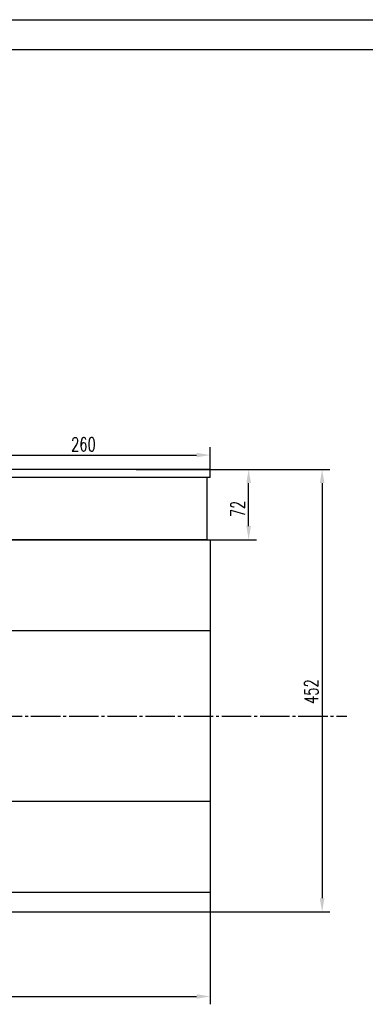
# Model space of a CAD drawing. Header units: inches. Extents: x -14936 to 8431, y -4781 to -2980.
# Tile 4 of 26: x -13701 to -13348, y -3986 to -2980. Entities that reach past the tile are written whole.
import ezdxf

# ---------------------------------------------------------------- set-up
doc = ezdxf.new("R2010")
doc.units = ezdxf.units.IN
doc.header["$MEASUREMENT"] = 0
doc.linetypes.add('EB_DASHDOT', pattern=[39, 30, -3, 3, -3])
doc.layers.add('1', color=1, linetype='Continuous')
doc.layers.add('CAXA1', color=1, linetype='EB_DASHDOT', lineweight=25)
doc.styles.add('wldj', font='txt.shx', dxfattribs={"width": 0.7, "bigfont": 'INTECAD.SHX'})
doc.dimstyles.new('半径标注', dxfattribs={"dimscale": 4, "dimtxt": 3.5, "dimasz": 3.5, "dimexe": 2, "dimexo": 0, "dimgap": 1, "dimtad": 1, "dimdec": 3, "dimdsep": 46, "dimtxsty": 'wldj', "dimcen": 0.09, "dimclrd": 1, "dimclre": 1, "dimclrt": 3, "dimazin": 2, "dimtfac": 0.7, "dimtdec": 3, "dimtmove": 0, "dimatfit": 3, "dimfxl": 1, "dimtzin": 0, "dimarcsym": 0})

# ---------------------------------------------------------------- blocks, each defined once
blk = doc.blocks.new('*D24')
at = {"color": 1, "lineweight": -2}
for p, q in [((-13544.6, -3439.3), (-13383.8, -3439.3)), ((-13391.8, -3453.3), (-13391.8, -3877.3)), ((-13774.1, -3891.3), (-13383.8, -3891.3))]:
    blk.add_line(p, q, dxfattribs=at)
at = {"color": 1}
for points in [[(-13394.2, -3453.3), (-13389.5, -3453.3), (-13391.8, -3439.3)], [(-13394.2, -3877.3), (-13389.5, -3877.3), (-13391.8, -3891.3)]]:
    blk.add_solid(points, dxfattribs=at)
at = {"layer": 'Defpoints', "color": 0}
for p in [(-13544.6, -3439.3), (-13774.1, -3891.3), (-13391.8, -3891.3)]:
    blk.add_point(p, dxfattribs=at)
at = {"color": 3, "insert": (-13402.8, -3666.3), "char_height": 14, "attachment_point": 5, "rotation": 90, "style": 'wldj'}
blk.add_mtext('452', dxfattribs=at)
blk = doc.blocks.new('*D41')
at = {"color": 1, "lineweight": -2}
for p, q in [((-13581.6, -3439.3), (-13458.9, -3439.3)), ((-13466.9, -3497.3), (-13466.9, -3453.3)), ((-13509.7, -3511.3), (-13458.9, -3511.3))]:
    blk.add_line(p, q, dxfattribs=at)
at = {"color": 1}
for points in [[(-13469.2, -3453.3), (-13464.5, -3453.3), (-13466.9, -3439.3)], [(-13469.2, -3497.3), (-13464.5, -3497.3), (-13466.9, -3511.3)]]:
    blk.add_solid(points, dxfattribs=at)
at = {"layer": 'Defpoints', "color": 0}
for p in [(-13581.6, -3439.3), (-13466.9, -3439.3), (-13509.7, -3511.3)]:
    blk.add_point(p, dxfattribs=at)
at = {"color": 3, "insert": (-13477.9, -3479.7), "char_height": 14, "attachment_point": 5, "rotation": 90, "style": 'wldj'}
blk.add_mtext('{\\Ftxt,intecad|c134;72}', dxfattribs=at)
blk = doc.blocks.new('*D26')
at = {"color": 1, "lineweight": -2}
for p, q in [((-13765.1, -3439.3), (-13765.1, -3416.7)), ((-13506.1, -3439.3), (-13506.1, -3416.7)), ((-13751.1, -3424.7), (-13520.1, -3424.7))]:
    blk.add_line(p, q, dxfattribs=at)
at = {"color": 1}
for points in [[(-13751.1, -3422.4), (-13751.1, -3427), (-13765.1, -3424.7)], [(-13520.1, -3422.4), (-13520.1, -3427), (-13506.1, -3424.7)]]:
    blk.add_solid(points, dxfattribs=at)
at = {"layer": 'Defpoints', "color": 0}
for p in [(-13506.1, -3424.7), (-13765.1, -3439.3), (-13506.1, -3439.3)]:
    blk.add_point(p, dxfattribs=at)
at = {"color": 3, "insert": (-13635.6, -3413.7), "char_height": 14, "attachment_point": 5, "style": 'wldj'}
blk.add_mtext('{\\Ftxt,intecad|c134;260}', dxfattribs=at)
blk = doc.blocks.new('*D53')
at = {"color": 1, "lineweight": -2}
for p, q in [((-13506.1, -3838.1), (-13506.1, -3985.7)), ((-14212.1, -3946), (-14212.1, -3985.7)), ((-14198.1, -3977.7), (-13520.1, -3977.7))]:
    blk.add_line(p, q, dxfattribs=at)
at = {"color": 1}
for points in [[(-14198.1, -3975.4), (-14198.1, -3980), (-14212.1, -3977.7)], [(-13520.1, -3980), (-13520.1, -3975.4), (-13506.1, -3977.7)]]:
    blk.add_solid(points, dxfattribs=at)
at = {"layer": 'Defpoints', "color": 0}
for p in [(-13506.1, -3838.1), (-14212.1, -3946), (-13506.1, -3977.7)]:
    blk.add_point(p, dxfattribs=at)
at = {"color": 3, "insert": (-13859.1, -3966.7), "char_height": 14, "attachment_point": 5, "style": 'wldj'}
blk.add_mtext('706', dxfattribs=at)

msp = doc.modelspace()

# ---------------------------------------------------------------- linework, layer by layer
for p, q in [((-14936.0641, -2979.983), (-12388.6465, -2979.983)), ((-13585.1446, -3447.5846), (-13765.1446, -3447.5846)), ((-13506.1446, -3447.5846), (-13765.1446, -3447.5846))]:
    msp.add_line(p, q)
at = {"color": 7, "linetype": 'Continuous', "lineweight": 30}
for p, q in [((-13506.1446, -3439.3402), (-13765.1446, -3439.3402)), ((-13506.1446, -3447.5846), (-13506.1446, -3439.3402)), ((-13509.6744, -3447.5846), (-13509.6744, -3511.3402)), ((-13563.1475, -3511.3402), (-14107.1475, -3511.3402)), ((-13793.6744, -3511.3402), (-13509.6744, -3511.3402)), ((-13509.6744, -3511.3402), (-13660.1446, -3511.3402)), ((-13506.1475, -3511.3402), (-13506.1475, -3871.3402)), ((-13506.1475, -3604.1623), (-13778.1475, -3604.1623)), ((-13506.1475, -3778.5182), (-13778.1475, -3778.5182)), ((-13506.1475, -3871.3402), (-13778.1475, -3871.3402))]:
    msp.add_line(p, q, dxfattribs=at)
at = {"layer": '1'}
msp.add_line((-14784.4321, -3010.3094), (-12418.9729, -3010.3094), dxfattribs=at)
at = {"layer": 'CAXA1', "linetype": 'EB_DASHDOT', "lineweight": 25}
msp.add_line((-14313.1475, -3691.3402), (-13366.6986, -3691.3402), dxfattribs=at)

# ---------------------------------------------------------------- dimensions: what is measured, and where the dimension line sits
dim = msp.add_linear_dim(base=(-13506.1446, -3424.7044), p1=(-13765.1446, -3439.3402), p2=(-13506.1446, -3439.3402), text='{\\Ftxt,intecad|c134;260}', dimstyle='半径标注')
dim.commit()
dim.dimension.update_dxf_attribs({"geometry": '*D26', "text_midpoint": (-13635.6446, -3413.7044)})
dim = msp.add_linear_dim(base=(-13391.8238, -3891.3402), p1=(-13544.6031, -3439.3402), p2=(-13774.1475, -3891.3402), angle=90, dimstyle='半径标注')
dim.commit()
dim.dimension.update_dxf_attribs({"geometry": '*D24', "text_midpoint": (-13391.8238, -3666.3402), "dimtype": 160})
dim = msp.add_linear_dim(base=(-13466.8524, -3439.3402), p1=(-13509.6744, -3511.3402), p2=(-13581.6178, -3439.3402), angle=90, text='{\\Ftxt,intecad|c134;72}', dimstyle='半径标注')
dim.commit()
dim.dimension.update_dxf_attribs({"geometry": '*D41', "text_midpoint": (-13466.8524, -3479.7378), "dimtype": 160})
dim = msp.add_linear_dim(base=(-13506.1475, -3977.7042), p1=(-14212.1475, -3946.017), p2=(-13506.1475, -3838.1342), dimstyle='半径标注')
dim.commit()
dim.dimension.update_dxf_attribs({"geometry": '*D53', "text_midpoint": (-13859.1475, -3966.7042)})

doc.saveas('drawing.dxf')
